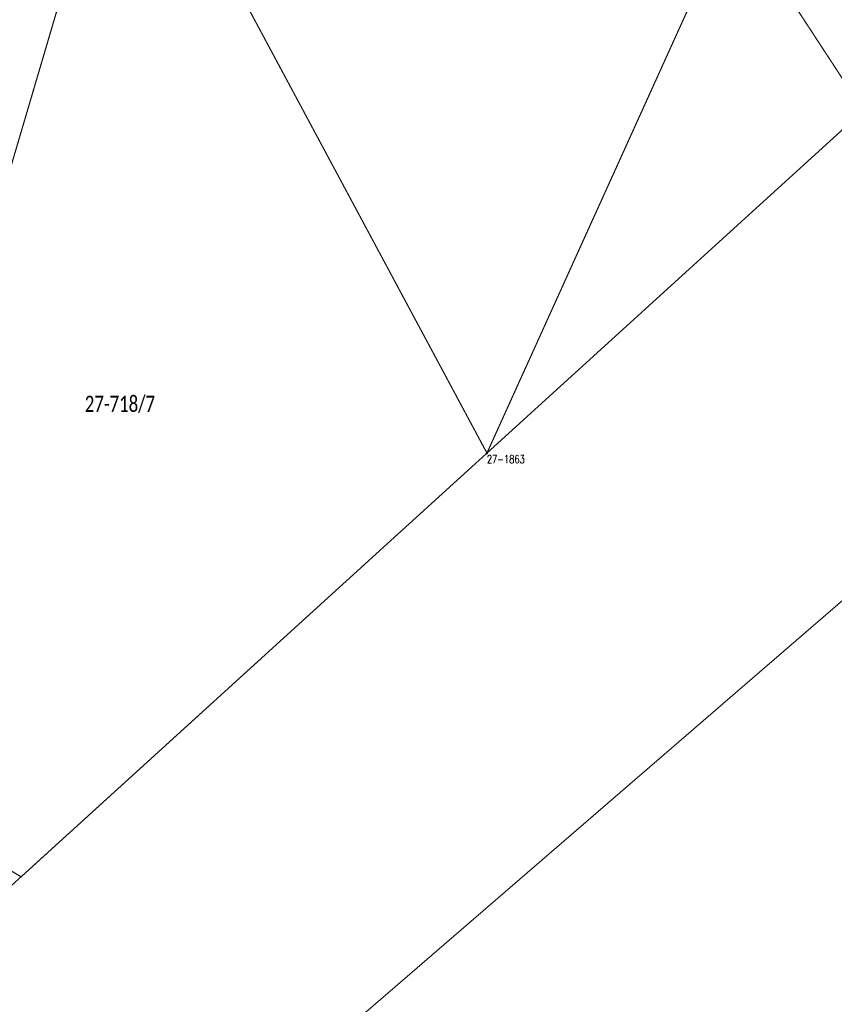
# Model space of a CAD drawing. Header units: metres. Extents: x 7542868 to 7543897, y 5828496 to 5830561.
# Tile 21 of 122: x 7543364 to 7543427, y 5829790 to 5829866. Entities that reach past the tile are written whole.
import ezdxf
from ezdxf.enums import TextEntityAlignment as Align

# ---------------------------------------------------------------- set-up
doc = ezdxf.new("R2010")
doc.units = ezdxf.units.M
doc.header["$MEASUREMENT"] = 0
for name, color, linetype in [('GLOWNA_BAZA_DZIALKI', 7, 'Continuous'), ('GLOWNA_BAZA_NUMERY_PUNKTOW', 7, 'Continuous'), ('GLOWNA_BAZA_PUNKTY', 7, 'Continuous'), ('SZUMIN_511-1_DROGA_POM_UZUPEL__', 7, 'Continuous')]:
    doc.layers.add(name, color=color, linetype=linetype)
doc.layers.add('Numery_dzialek', color=7, linetype='Continuous', lineweight=13)
doc.styles.add('Legend', font='calibri.ttf')
doc.styles.add('STYL_ARIAL', font='simplex', dxfattribs={"width": 0.75, "oblique": 0.1})

msp = doc.modelspace()

# ---------------------------------------------------------------- linework, layer by layer
at = {"layer": 'GLOWNA_BAZA_DZIALKI', "color": 92, "lineweight": 20, "const_width": 0.09}
for points in [[(7543392.02, 5829915.63), (7543429.01, 5829859.09)], [(7543353.37, 5829757.18), (7543519.56, 5829900.66)], [(7543399.79, 5829832.52), (7543371.71, 5829884.85)], [(7543369.13, 5829876.08), (7543361.49, 5829850.18)], [(7543399.79, 5829832.52), (7543429.01, 5829859.09)], [(7543352.88, 5829789.87), (7543399.79, 5829832.52)]]:
    msp.add_lwpolyline(points, dxfattribs=at)
at = {"layer": 'GLOWNA_BAZA_PUNKTY', "color": 7, "const_width": 0.09}
msp.add_lwpolyline([(7543399.79, 5829832.565), (7543399.8218, 5829832.5518), (7543399.835, 5829832.52), (7543399.8218, 5829832.4882), (7543399.79, 5829832.475), (7543399.7582, 5829832.4882), (7543399.745, 5829832.52), (7543399.7582, 5829832.5518), (7543399.79, 5829832.565)], dxfattribs=at)
at = {"layer": 'SZUMIN_511-1_DROGA_POM_UZUPEL__', "color": 3, "const_width": 0.09}
for points in [[(7543369.13, 5829876.08), (7543361.49, 5829850.18)], [(7543418.86, 5829874.6), (7543399.79, 5829832.52)], [(7543399.79, 5829832.52), (7543363.63, 5829799.64)], [(7543363.63, 5829799.64), (7543354.5, 5829805.13)]]:
    msp.add_lwpolyline(points, dxfattribs=at)
at = {"layer": 'SZUMIN_511-1_DROGA_POM_UZUPEL__', "color": 7, "const_width": 0.09}
for points in [[(7543369.13, 5829876.08), (7543361.49, 5829850.18)], [(7543418.86, 5829874.6), (7543399.79, 5829832.52)], [(7543399.79, 5829832.52), (7543363.63, 5829799.64)], [(7543363.63, 5829799.64), (7543354.5, 5829805.13)]]:
    msp.add_lwpolyline(points, dxfattribs=at)

# ---------------------------------------------------------------- texts
at = {"layer": 'GLOWNA_BAZA_NUMERY_PUNKTOW', "color": 7, "style": 'STYL_ARIAL', "width": 0.75}
msp.add_text('27-1863', height=0.625, dxfattribs=at).set_placement((7543399.79, 5829832.3637), align=Align.TOP_LEFT)
at = {"layer": 'Numery_dzialek', "color": 92, "linetype": 'Continuous', "style": 'Legend', "width": 0.75}
msp.add_text('27-718/7', height=1.25, dxfattribs=at).set_placement((7543368.57, 5829836.9675), align=Align.TOP_LEFT)

doc.saveas('drawing.dxf')
